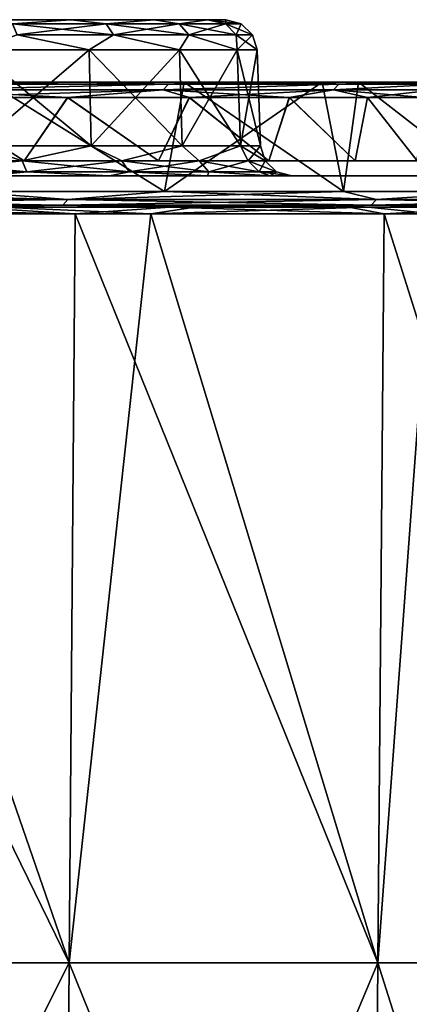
# Model space of a CAD drawing. Header units: millimetres. Extents: x -125 to 125, y -51 to 12.
# Tile 78 of 79: x 110.22 to 116.45, y -3.76 to 12. Entities that reach past the tile are written whole.
import ezdxf

# ---------------------------------------------------------------- set-up
doc = ezdxf.new("R2010")
doc.units = ezdxf.units.MM
doc.header["$LTSCALE"] = 65.185185
for name, color, linetype in [('1', 7, 'CONTINUOUS'), ('117', 7, 'CONTINUOUS'), ('118', 7, 'CONTINUOUS'), ('17', 7, 'CONTINUOUS'), ('18', 7, 'CONTINUOUS'), ('2', 7, 'CONTINUOUS'), ('3', 7, 'CONTINUOUS'), ('33', 7, 'CONTINUOUS'), ('34', 7, 'CONTINUOUS'), ('4', 7, 'CONTINUOUS'), ('67', 7, 'CONTINUOUS'), ('68', 7, 'CONTINUOUS'), ('77', 7, 'CONTINUOUS'), ('78', 7, 'CONTINUOUS'), ('79', 7, 'CONTINUOUS'), ('80', 7, 'CONTINUOUS'), ('84', 7, 'CONTINUOUS'), ('9', 7, 'CONTINUOUS')]:
    doc.layers.add(name, color=color, linetype=linetype)

msp = doc.modelspace()

# ---------------------------------------------------------------- linework, layer by layer
at = {"layer": '1', "linetype": 'CONTINUOUS'}
for points in [[(109.712, 11, 59.698), (112.847, 11, 53.535), (103.067, 11, 56.721), (109.712, 11, 59.698)], [(103.067, 11, 56.721), (112.847, 11, 53.535), (103.359, 11, 56.187), (103.067, 11, 56.721)], [(109.712, 11, -59.698), (103.359, 11, -56.187), (112.847, 11, -53.535), (109.712, 11, -59.698)], [(112.847, 11, -53.535), (103.359, 11, -56.187), (106.308, 11, -50.386), (112.847, 11, -53.535)], [(103.359, 11, 56.187), (112.847, 11, 53.535), (106.308, 11, 50.386), (103.359, 11, 56.187)], [(115.056, 11, -48.606), (112.847, 11, -53.535), (106.308, 11, -50.386), (115.056, 11, -48.606)], [(108.931, 11, -44.43), (115.056, 11, -48.606), (106.308, 11, -50.386), (108.931, 11, -44.43)], [(112.847, 11, 53.535), (115.056, 11, 48.606), (106.308, 11, 50.386), (112.847, 11, 53.535)], [(106.308, 11, 50.386), (115.056, 11, 48.606), (108.931, 11, 44.43), (106.308, 11, 50.386)], [(111.221, 11, -38.339), (115.049, 11, -40.502), (108.931, 11, -44.43), (111.221, 11, -38.339)], [(115.049, 11, -40.502), (115.056, 11, -48.606), (108.931, 11, -44.43), (115.049, 11, -40.502)], [(115.056, 11, 48.606), (115.049, 11, 40.502), (108.931, 11, 44.43), (115.056, 11, 48.606)], [(108.931, 11, 44.43), (115.049, 11, 40.502), (111.221, 11, 38.339), (108.931, 11, 44.43)], [(115.049, 11, -32.463), (115.049, 11, -40.502), (111.221, 11, -38.339), (115.049, 11, -32.463)], [(113.171, 11, -32.13), (115.049, 11, -32.463), (111.221, 11, -38.339), (113.171, 11, -32.13)], [(115.049, 11, 40.502), (115.049, 11, 32.463), (111.221, 11, 38.339), (115.049, 11, 40.502)], [(111.221, 11, 38.339), (115.049, 11, 32.463), (113.171, 11, 32.13), (111.221, 11, 38.339)], [(114.775, 11, -25.823), (115.049, 11, -32.463), (113.171, 11, -32.13), (114.775, 11, -25.823)], [(115.049, 11, 32.463), (114.775, 11, 25.823), (113.171, 11, 32.13), (115.049, 11, 32.463)], [(115.05, 11, -24.566), (115.049, 11, -32.463), (114.775, 11, -25.823), (115.05, 11, -24.566)], [(115.049, 11, 32.463), (115.05, 11, 24.566), (114.775, 11, 25.823), (115.049, 11, 32.463)], [(115.049, 11, -40.502), (115.049, 11, -32.463), (120.146, 11, -34.139), (115.049, 11, -40.502)], [(115.637, 11, -47.208), (115.049, 11, -40.502), (118.073, 11, -40.736), (115.637, 11, -47.208)], [(118.073, 11, -40.736), (115.049, 11, -40.502), (120.146, 11, -34.139), (118.073, 11, -40.736)], [(115.049, 11, -32.463), (115.05, 11, -24.566), (121.851, 11, -27.438), (115.049, 11, -32.463)], [(120.146, 11, -34.139), (115.049, 11, -32.463), (121.851, 11, -27.438), (120.146, 11, -34.139)], [(115.056, 11, -48.606), (115.049, 11, -40.502), (115.637, 11, -47.208), (115.056, 11, -48.606)], [(115.049, 11, 40.502), (120.146, 11, 34.139), (115.049, 11, 32.463), (115.049, 11, 40.502)], [(115.056, 11, 48.606), (118.073, 11, 40.736), (115.049, 11, 40.502), (115.056, 11, 48.606)], [(120.146, 11, 34.139), (121.851, 11, 27.438), (115.049, 11, 32.463), (120.146, 11, 34.139)], [(115.049, 11, 32.463), (121.851, 11, 27.438), (115.05, 11, 24.566), (115.049, 11, 32.463)], [(118.073, 11, 40.736), (120.146, 11, 34.139), (115.049, 11, 40.502), (118.073, 11, 40.736)], [(115.05, 11, -24.566), (116.027, 11, -19.436), (123.183, 11, -20.652), (115.05, 11, -24.566)], [(121.851, 11, -27.438), (115.05, 11, -24.566), (123.183, 11, -20.652), (121.851, 11, -27.438)], [(121.851, 11, 27.438), (123.183, 11, 20.652), (115.05, 11, 24.566), (121.851, 11, 27.438)], [(115.05, 11, 24.566), (123.183, 11, 20.652), (116.027, 11, 19.436), (115.05, 11, 24.566)], [(115.637, 11, 47.208), (118.073, 11, 40.736), (115.056, 11, 48.606), (115.637, 11, 47.208)], [(123.183, 11, -20.652), (116.027, 11, -19.436), (124.137, 11, -13.803), (123.183, 11, -20.652)], [(124.137, 11, -13.803), (116.027, 11, -19.436), (116.924, 11, -12.991), (124.137, 11, -13.803)], [(123.183, 11, 20.652), (124.137, 11, 13.803), (116.027, 11, 19.436), (123.183, 11, 20.652)], [(116.027, 11, 19.436), (124.137, 11, 13.803), (116.924, 11, 12.991), (116.027, 11, 19.436)]]:
    msp.add_3dface(points, dxfattribs=at)
at = {"layer": '117', "color": 1, "linetype": 'CONTINUOUS'}
for points in [[(105.156, 8.895, 67.58), (111.104, 8.895, 57.278), (105.841, 9, 66.504), (105.156, 8.895, 67.58)], [(105.841, 9, 66.504), (111.104, 8.895, 57.278), (109.403, 9, 60.465), (105.841, 9, 66.504)], [(109.403, 9, 60.465), (111.104, 8.895, 57.278), (112.621, 9, 54.235), (109.403, 9, 60.465)], [(111.104, 8.895, 57.278), (116.045, 8.895, 46.457), (112.621, 9, 54.235), (111.104, 8.895, 57.278)], [(112.621, 9, 54.235), (116.045, 8.895, 46.457), (115.485, 9, 47.835), (112.621, 9, 54.235)], [(115.485, 9, 47.835), (116.045, 8.895, 46.457), (117.985, 9, 41.285), (115.485, 9, 47.835)], [(116.045, 8.895, 46.457), (119.936, 8.895, 35.216), (117.985, 9, 41.285), (116.045, 8.895, 46.457)], [(111.011, -3.091, 57.23), (105.156, 8.895, 67.58), (105.068, -3.091, 67.523), (111.011, -3.091, 57.23)], [(111.104, 8.895, 57.278), (105.156, 8.895, 67.58), (111.011, -3.091, 57.23), (111.104, 8.895, 57.278)], [(115.948, -3.091, 46.419), (111.104, 8.895, 57.278), (111.011, -3.091, 57.23), (115.948, -3.091, 46.419)], [(116.045, 8.895, 46.457), (111.104, 8.895, 57.278), (115.948, -3.091, 46.419), (116.045, 8.895, 46.457)], [(119.835, -3.091, 35.187), (116.045, 8.895, 46.457), (115.948, -3.091, 46.419), (119.835, -3.091, 35.187)], [(119.936, 8.895, 35.216), (116.045, 8.895, 46.457), (119.835, -3.091, 35.187), (119.936, 8.895, 35.216)], [(110.918, -15.076, 57.182), (105.068, -3.091, 67.523), (104.98, -15.076, 67.467), (110.918, -15.076, 57.182)], [(111.011, -3.091, 57.23), (105.068, -3.091, 67.523), (110.918, -15.076, 57.182), (111.011, -3.091, 57.23)], [(115.851, -15.076, 46.38), (111.011, -3.091, 57.23), (110.918, -15.076, 57.182), (115.851, -15.076, 46.38)], [(115.948, -3.091, 46.419), (111.011, -3.091, 57.23), (115.851, -15.076, 46.38), (115.948, -3.091, 46.419)], [(119.735, -15.076, 35.157), (115.948, -3.091, 46.419), (115.851, -15.076, 46.38), (119.735, -15.076, 35.157)], [(119.835, -3.091, 35.187), (115.948, -3.091, 46.419), (119.735, -15.076, 35.157), (119.835, -3.091, 35.187)]]:
    msp.add_3dface(points, dxfattribs=at)
at = {"layer": '118', "color": 1, "linetype": 'CONTINUOUS'}
for points in [[(112.317, 8.895, -54.86), (106.875, 8.895, -64.827), (109.904, 9, -59.548), (112.317, 8.895, -54.86)], [(113.021, 9, -53.397), (112.317, 8.895, -54.86), (109.904, 9, -59.548), (113.021, 9, -53.397)], [(115.793, 9, -47.084), (112.317, 8.895, -54.86), (113.021, 9, -53.397), (115.793, 9, -47.084)], [(116.832, 8.895, -44.442), (112.317, 8.895, -54.86), (115.793, 9, -47.084), (116.832, 8.895, -44.442)], [(118.214, 9, -40.627), (116.832, 8.895, -44.442), (115.793, 9, -47.084), (118.214, 9, -40.627)], [(111.011, -3.091, -57.23), (105.068, -3.091, -67.523), (106.875, 8.895, -64.827), (111.011, -3.091, -57.23)], [(112.317, 8.895, -54.86), (111.011, -3.091, -57.23), (106.875, 8.895, -64.827), (112.317, 8.895, -54.86)], [(115.948, -3.091, -46.419), (111.011, -3.091, -57.23), (112.317, 8.895, -54.86), (115.948, -3.091, -46.419)], [(116.832, 8.895, -44.442), (115.948, -3.091, -46.419), (112.317, 8.895, -54.86), (116.832, 8.895, -44.442)], [(119.835, -3.091, -35.187), (115.948, -3.091, -46.419), (116.832, 8.895, -44.442), (119.835, -3.091, -35.187)], [(110.918, -15.076, -57.182), (104.98, -15.076, -67.467), (111.011, -3.091, -57.23), (110.918, -15.076, -57.182)], [(111.011, -3.091, -57.23), (104.98, -15.076, -67.467), (105.068, -3.091, -67.523), (111.011, -3.091, -57.23)], [(115.851, -15.076, -46.38), (110.918, -15.076, -57.182), (115.948, -3.091, -46.419), (115.851, -15.076, -46.38)], [(115.948, -3.091, -46.419), (110.918, -15.076, -57.182), (111.011, -3.091, -57.23), (115.948, -3.091, -46.419)], [(119.735, -15.076, -35.157), (115.851, -15.076, -46.38), (119.835, -3.091, -35.187), (119.735, -15.076, -35.157)], [(119.835, -3.091, -35.187), (115.851, -15.076, -46.38), (115.948, -3.091, -46.419), (119.835, -3.091, -35.187)]]:
    msp.add_3dface(points, dxfattribs=at)
at = {"layer": '17', "linetype": 'CONTINUOUS'}
for points in [[(109.514, 11.517, -6.198), (111.331, 11.517, -5.272), (109.53, 9.983, -6.249), (109.514, 11.517, -6.198)], [(109.53, 9.983, -6.249), (111.331, 11.517, -5.272), (111.362, 9.983, -5.316), (109.53, 9.983, -6.249)], [(111.331, 11.517, -5.272), (112.772, 11.517, -3.831), (111.362, 9.983, -5.316), (111.331, 11.517, -5.272)], [(111.362, 9.983, -5.316), (112.772, 11.517, -3.831), (112.816, 9.983, -3.862), (111.362, 9.983, -5.316)], [(112.772, 11.517, -3.831), (113.698, 11.517, -2.014), (112.816, 9.983, -3.862), (112.772, 11.517, -3.831)], [(112.816, 9.983, -3.862), (113.698, 11.517, -2.014), (113.749, 9.983, -2.03), (112.816, 9.983, -3.862)], [(113.698, 11.517, -2.014), (114.017, 11.517), (113.749, 9.983, -2.03), (113.698, 11.517, -2.014)], [(113.749, 9.983, -2.03), (114.017, 11.517), (114.07, 9.983), (113.749, 9.983, -2.03)]]:
    msp.add_3dface(points, dxfattribs=at)
at = {"layer": '18', "linetype": 'CONTINUOUS'}
for points in [[(111.362, 9.983, 5.316), (109.514, 11.517, 6.198), (109.53, 9.983, 6.249), (111.362, 9.983, 5.316)], [(111.331, 11.517, 5.272), (109.514, 11.517, 6.198), (111.362, 9.983, 5.316), (111.331, 11.517, 5.272)], [(112.816, 9.983, 3.862), (111.331, 11.517, 5.272), (111.362, 9.983, 5.316), (112.816, 9.983, 3.862)], [(112.772, 11.517, 3.831), (111.331, 11.517, 5.272), (112.816, 9.983, 3.862), (112.772, 11.517, 3.831)], [(113.749, 9.983, 2.03), (112.772, 11.517, 3.831), (112.816, 9.983, 3.862), (113.749, 9.983, 2.03)], [(113.698, 11.517, 2.014), (112.772, 11.517, 3.831), (113.749, 9.983, 2.03), (113.698, 11.517, 2.014)], [(114.07, 9.983), (113.698, 11.517, 2.014), (113.749, 9.983, 2.03), (114.07, 9.983)], [(114.07, 9.983), (114.017, 11.517), (113.698, 11.517, 2.014), (114.07, 9.983)]]:
    msp.add_3dface(points, dxfattribs=at)
at = {"layer": '2', "linetype": 'CONTINUOUS'}
for points in [[(98.615, 9.5, -28.651), (110.607, 9.5, -38.504), (110.054, 9.5, -40.056), (98.615, 9.5, -28.651)], [(98.615, 9.5, -17.191), (110.601, 9.5, -27.434), (98.615, 9.5, -28.651), (98.615, 9.5, -17.191)], [(110.601, 9.5, -27.434), (110.607, 9.5, -38.504), (98.615, 9.5, -28.651), (110.601, 9.5, -27.434)], [(98.615, 9.5, -5.73), (110.601, 9.5, -16.46), (98.615, 9.5, -17.191), (98.615, 9.5, -5.73)], [(110.054, 9.5, 40.056), (110.607, 9.5, 38.504), (98.615, 9.5, 40.111), (110.054, 9.5, 40.056)], [(110.607, 9.5, 38.504), (110.601, 9.5, 27.434), (98.615, 9.5, 28.651), (110.607, 9.5, 38.504)], [(98.615, 9.5, 40.111), (110.607, 9.5, 38.504), (98.615, 9.5, 28.651), (98.615, 9.5, 40.111)], [(110.601, 9.5, -16.46), (110.601, 9.5, -27.434), (98.615, 9.5, -17.191), (110.601, 9.5, -16.46)], [(98.615, 9.5, 5.73), (110.601, 9.5, -5.487), (98.615, 9.5, -5.73), (98.615, 9.5, 5.73)], [(110.601, 9.5, -5.487), (110.601, 9.5, -16.46), (98.615, 9.5, -5.73), (110.601, 9.5, -5.487)], [(110.601, 9.5, 5.487), (110.601, 9.5, -5.487), (98.615, 9.5, 5.73), (110.601, 9.5, 5.487)], [(98.615, 9.5, 17.191), (110.601, 9.5, 16.46), (98.615, 9.5, 5.73), (98.615, 9.5, 17.191)], [(110.601, 9.5, 16.46), (110.601, 9.5, 5.487), (98.615, 9.5, 5.73), (110.601, 9.5, 16.46)], [(98.615, 9.5, 28.651), (110.601, 9.5, 27.434), (98.615, 9.5, 17.191), (98.615, 9.5, 28.651)], [(110.601, 9.5, 27.434), (110.601, 9.5, 16.46), (98.615, 9.5, 17.191), (110.601, 9.5, 27.434)], [(112.197, 9.5, -33.589), (110.601, 9.5, -27.434), (113.96, 9.5, -27.009), (112.197, 9.5, -33.589)], [(110.607, 9.5, -38.504), (110.601, 9.5, -27.434), (112.197, 9.5, -33.589), (110.607, 9.5, -38.504)], [(115.338, 9.5, -20.337), (110.601, 9.5, -16.46), (116.325, 9.5, -13.596), (115.338, 9.5, -20.337)], [(110.607, 9.5, 38.504), (112.197, 9.5, 33.589), (110.601, 9.5, 27.434), (110.607, 9.5, 38.504)], [(112.197, 9.5, 33.589), (113.96, 9.5, 27.009), (110.601, 9.5, 27.434), (112.197, 9.5, 33.589)], [(110.601, 9.5, 27.434), (115.338, 9.5, 20.337), (110.601, 9.5, 16.46), (110.601, 9.5, 27.434)], [(113.96, 9.5, 27.009), (115.338, 9.5, 20.337), (110.601, 9.5, 27.434), (113.96, 9.5, 27.009)], [(115.338, 9.5, 20.337), (116.325, 9.5, 13.596), (110.601, 9.5, 16.46), (115.338, 9.5, 20.337)], [(110.601, 9.5, 16.46), (116.919, 9.5, 6.809), (110.601, 9.5, 5.487), (110.601, 9.5, 16.46)], [(116.325, 9.5, 13.596), (116.919, 9.5, 6.809), (110.601, 9.5, 16.46), (116.325, 9.5, 13.596)], [(110.601, 9.5, -5.487), (117.117, 9.5), (116.919, 9.5, -6.809), (110.601, 9.5, -5.487)], [(110.601, 9.5, 5.487), (117.117, 9.5), (110.601, 9.5, -5.487), (110.601, 9.5, 5.487)], [(116.919, 9.5, 6.809), (117.117, 9.5), (110.601, 9.5, 5.487), (116.919, 9.5, 6.809)], [(113.96, 9.5, -27.009), (110.601, 9.5, -16.46), (115.338, 9.5, -20.337), (113.96, 9.5, -27.009)], [(110.601, 9.5, -27.434), (110.601, 9.5, -16.46), (113.96, 9.5, -27.009), (110.601, 9.5, -27.434)], [(116.325, 9.5, -13.596), (110.601, 9.5, -5.487), (116.919, 9.5, -6.809), (116.325, 9.5, -13.596)], [(110.601, 9.5, -16.46), (110.601, 9.5, -5.487), (116.325, 9.5, -13.596), (110.601, 9.5, -16.46)]]:
    msp.add_3dface(points, dxfattribs=at)
at = {"layer": '3', "linetype": 'CONTINUOUS'}
for points in [[(109.317, 9.25, -60.418), (109.712, 11, -59.698), (112.533, 9.25, -54.193), (109.317, 9.25, -60.418)], [(109.712, 11, -59.698), (112.847, 11, -53.535), (112.533, 9.25, -54.193), (109.712, 11, -59.698)], [(112.847, 11, -53.535), (115.056, 11, -48.606), (112.533, 9.25, -54.193), (112.847, 11, -53.535)], [(112.533, 9.25, -54.193), (115.056, 11, -48.606), (115.395, 9.25, -47.798), (112.533, 9.25, -54.193)], [(115.056, 11, -48.606), (115.637, 11, -47.208), (115.395, 9.25, -47.798), (115.056, 11, -48.606)], [(115.395, 9.25, -47.798), (115.637, 11, -47.208), (117.893, 9.25, -41.253), (115.395, 9.25, -47.798)], [(115.637, 11, -47.208), (118.073, 11, -40.736), (117.893, 9.25, -41.253), (115.637, 11, -47.208)]]:
    msp.add_3dface(points, dxfattribs=at)
at = {"layer": '33', "linetype": 'CONTINUOUS'}
for points in [[(110.289, 9.743, -40.142), (108.701, 10.757, -44.333), (107.768, 9.743, -46.487), (110.289, 9.743, -40.142)], [(110.985, 10.757, -38.258), (108.701, 10.757, -44.333), (110.289, 9.743, -40.142), (110.985, 10.757, -38.258)], [(112.436, 9.743, -33.661), (110.985, 10.757, -38.258), (110.289, 9.743, -40.142), (112.436, 9.743, -33.661)], [(112.93, 10.757, -32.065), (110.985, 10.757, -38.258), (112.436, 9.743, -33.661), (112.93, 10.757, -32.065)], [(114.203, 9.743, -27.067), (112.93, 10.757, -32.065), (112.436, 9.743, -33.661), (114.203, 9.743, -27.067)], [(114.529, 10.757, -25.774), (112.93, 10.757, -32.065), (114.203, 9.743, -27.067), (114.529, 10.757, -25.774)], [(115.584, 9.743, -20.381), (114.529, 10.757, -25.774), (114.203, 9.743, -27.067), (115.584, 9.743, -20.381)], [(115.779, 10.757, -19.404), (114.529, 10.757, -25.774), (115.584, 9.743, -20.381), (115.779, 10.757, -19.404)], [(116.574, 9.743, -13.625), (115.779, 10.757, -19.404), (115.584, 9.743, -20.381), (116.574, 9.743, -13.625)], [(116.674, 10.757, -12.975), (115.779, 10.757, -19.404), (116.574, 9.743, -13.625), (116.674, 10.757, -12.975)]]:
    msp.add_3dface(points, dxfattribs=at)
at = {"layer": '34', "linetype": 'CONTINUOUS'}
for points in [[(110.289, 9.743, 40.142), (107.768, 9.743, 46.487), (108.703, 10.757, 44.328), (110.289, 9.743, 40.142)], [(110.987, 10.757, 38.251), (110.289, 9.743, 40.142), (108.703, 10.757, 44.328), (110.987, 10.757, 38.251)], [(112.436, 9.743, 33.661), (110.289, 9.743, 40.142), (110.987, 10.757, 38.251), (112.436, 9.743, 33.661)], [(112.932, 10.757, 32.057), (112.436, 9.743, 33.661), (110.987, 10.757, 38.251), (112.932, 10.757, 32.057)], [(114.203, 9.743, 27.067), (112.436, 9.743, 33.661), (112.932, 10.757, 32.057), (114.203, 9.743, 27.067)], [(114.531, 10.757, 25.765), (114.203, 9.743, 27.067), (112.932, 10.757, 32.057), (114.531, 10.757, 25.765)], [(115.584, 9.743, 20.381), (114.203, 9.743, 27.067), (114.531, 10.757, 25.765), (115.584, 9.743, 20.381)], [(115.78, 10.757, 19.395), (115.584, 9.743, 20.381), (114.531, 10.757, 25.765), (115.78, 10.757, 19.395)], [(116.574, 9.743, 13.625), (115.584, 9.743, 20.381), (115.78, 10.757, 19.395), (116.574, 9.743, 13.625)], [(116.676, 10.757, 12.965), (116.574, 9.743, 13.625), (115.78, 10.757, 19.395), (116.676, 10.757, 12.965)]]:
    msp.add_3dface(points, dxfattribs=at)
at = {"layer": '4', "linetype": 'CONTINUOUS'}
for points in [[(112.533, 9.25, 54.193), (109.712, 11, 59.698), (109.317, 9.25, 60.418), (112.533, 9.25, 54.193)], [(112.847, 11, 53.535), (109.712, 11, 59.698), (112.533, 9.25, 54.193), (112.847, 11, 53.535)], [(115.395, 9.25, 47.798), (112.847, 11, 53.535), (112.533, 9.25, 54.193), (115.395, 9.25, 47.798)], [(115.056, 11, 48.606), (112.847, 11, 53.535), (115.395, 9.25, 47.798), (115.056, 11, 48.606)], [(115.637, 11, 47.208), (115.056, 11, 48.606), (115.395, 9.25, 47.798), (115.637, 11, 47.208)], [(117.893, 9.25, 41.253), (115.637, 11, 47.208), (115.395, 9.25, 47.798), (117.893, 9.25, 41.253)], [(118.073, 11, 40.736), (115.637, 11, 47.208), (117.893, 9.25, 41.253), (118.073, 11, 40.736)]]:
    msp.add_3dface(points, dxfattribs=at)
at = {"layer": '67', "linetype": 'CONTINUOUS'}
for points in [[(109.359, 12, -5.723), (111.037, 12, -4.868), (110.101, 11.936, -5.696), (109.359, 12, -5.723)], [(110.101, 11.936, -5.696), (111.037, 12, -4.868), (111.601, 11.936, -4.732), (110.101, 11.936, -5.696)], [(111.037, 12, -4.868), (112.368, 12, -3.537), (111.601, 11.936, -4.732), (111.037, 12, -4.868)], [(111.601, 11.936, -4.732), (112.368, 12, -3.537), (112.768, 11.936, -3.385), (111.601, 11.936, -4.732)], [(112.368, 12, -3.537), (113.223, 12, -1.859), (112.768, 11.936, -3.385), (112.368, 12, -3.537)], [(112.768, 11.936, -3.385), (113.223, 12, -1.859), (113.508, 11.936, -1.764), (112.768, 11.936, -3.385)], [(113.223, 12, -1.859), (113.517, 12), (113.508, 11.936, -1.764), (113.223, 12, -1.859)], [(113.508, 11.936, -1.764), (113.517, 12), (113.762, 11.936), (113.508, 11.936, -1.764)], [(110.101, 11.936, -5.696), (111.601, 11.936, -4.732), (110.177, 11.76, -5.862), (110.101, 11.936, -5.696)], [(110.177, 11.76, -5.862), (111.601, 11.936, -4.732), (111.72, 11.76, -4.87), (110.177, 11.76, -5.862)], [(111.601, 11.936, -4.732), (112.768, 11.936, -3.385), (111.72, 11.76, -4.87), (111.601, 11.936, -4.732)], [(111.72, 11.76, -4.87), (112.768, 11.936, -3.385), (112.921, 11.76, -3.484), (111.72, 11.76, -4.87)], [(112.768, 11.936, -3.385), (113.508, 11.936, -1.764), (112.921, 11.76, -3.484), (112.768, 11.936, -3.385)], [(112.921, 11.76, -3.484), (113.508, 11.936, -1.764), (113.683, 11.76, -1.816), (112.921, 11.76, -3.484)], [(113.508, 11.936, -1.764), (113.762, 11.936), (113.683, 11.76, -1.816), (113.508, 11.936, -1.764)], [(113.683, 11.76, -1.816), (113.762, 11.936), (113.944, 11.76), (113.683, 11.76, -1.816)], [(111.331, 11.517, -5.272), (109.514, 11.517, -6.198), (110.177, 11.76, -5.862), (111.331, 11.517, -5.272)], [(111.331, 11.517, -5.272), (110.177, 11.76, -5.862), (111.72, 11.76, -4.87), (111.331, 11.517, -5.272)], [(112.772, 11.517, -3.831), (111.331, 11.517, -5.272), (111.72, 11.76, -4.87), (112.772, 11.517, -3.831)], [(112.772, 11.517, -3.831), (111.72, 11.76, -4.87), (112.921, 11.76, -3.484), (112.772, 11.517, -3.831)], [(113.698, 11.517, -2.014), (112.772, 11.517, -3.831), (112.921, 11.76, -3.484), (113.698, 11.517, -2.014)], [(113.698, 11.517, -2.014), (112.921, 11.76, -3.484), (113.683, 11.76, -1.816), (113.698, 11.517, -2.014)], [(113.698, 11.517, -2.014), (113.683, 11.76, -1.816), (113.944, 11.76), (113.698, 11.517, -2.014)], [(114.017, 11.517), (113.698, 11.517, -2.014), (113.944, 11.76), (114.017, 11.517)]]:
    msp.add_3dface(points, dxfattribs=at)
at = {"layer": '68', "linetype": 'CONTINUOUS'}
for points in [[(111.037, 12, 4.868), (109.549, 12, 5.658), (110.101, 11.936, 5.696), (111.037, 12, 4.868)], [(111.601, 11.936, 4.732), (111.037, 12, 4.868), (110.101, 11.936, 5.696), (111.601, 11.936, 4.732)], [(112.368, 12, 3.537), (111.037, 12, 4.868), (111.601, 11.936, 4.732), (112.368, 12, 3.537)], [(112.768, 11.936, 3.385), (112.368, 12, 3.537), (111.601, 11.936, 4.732), (112.768, 11.936, 3.385)], [(113.223, 12, 1.859), (112.368, 12, 3.537), (112.768, 11.936, 3.385), (113.223, 12, 1.859)], [(113.508, 11.936, 1.764), (113.223, 12, 1.859), (112.768, 11.936, 3.385), (113.508, 11.936, 1.764)], [(113.762, 11.936), (113.223, 12, 1.859), (113.508, 11.936, 1.764), (113.762, 11.936)], [(113.517, 12), (113.223, 12, 1.859), (113.762, 11.936), (113.517, 12)], [(111.72, 11.76, 4.87), (110.101, 11.936, 5.696), (110.177, 11.76, 5.862), (111.72, 11.76, 4.87)], [(111.601, 11.936, 4.732), (110.101, 11.936, 5.696), (111.72, 11.76, 4.87), (111.601, 11.936, 4.732)], [(112.921, 11.76, 3.484), (111.601, 11.936, 4.732), (111.72, 11.76, 4.87), (112.921, 11.76, 3.484)], [(112.768, 11.936, 3.385), (111.601, 11.936, 4.732), (112.921, 11.76, 3.484), (112.768, 11.936, 3.385)], [(113.508, 11.936, 1.764), (112.768, 11.936, 3.385), (113.683, 11.76, 1.816), (113.508, 11.936, 1.764)], [(113.683, 11.76, 1.816), (112.768, 11.936, 3.385), (112.921, 11.76, 3.484), (113.683, 11.76, 1.816)], [(113.944, 11.76), (113.762, 11.936), (113.508, 11.936, 1.764), (113.944, 11.76)], [(113.944, 11.76), (113.508, 11.936, 1.764), (113.683, 11.76, 1.816), (113.944, 11.76)], [(109.514, 11.517, 6.198), (111.331, 11.517, 5.272), (110.177, 11.76, 5.862), (109.514, 11.517, 6.198)], [(111.331, 11.517, 5.272), (111.72, 11.76, 4.87), (110.177, 11.76, 5.862), (111.331, 11.517, 5.272)], [(111.331, 11.517, 5.272), (112.772, 11.517, 3.831), (111.72, 11.76, 4.87), (111.331, 11.517, 5.272)], [(112.772, 11.517, 3.831), (112.921, 11.76, 3.484), (111.72, 11.76, 4.87), (112.772, 11.517, 3.831)], [(112.772, 11.517, 3.831), (113.698, 11.517, 2.014), (112.921, 11.76, 3.484), (112.772, 11.517, 3.831)], [(113.698, 11.517, 2.014), (113.683, 11.76, 1.816), (112.921, 11.76, 3.484), (113.698, 11.517, 2.014)], [(114.017, 11.517), (113.944, 11.76), (113.683, 11.76, 1.816), (114.017, 11.517)], [(113.698, 11.517, 2.014), (114.017, 11.517), (113.683, 11.76, 1.816), (113.698, 11.517, 2.014)]]:
    msp.add_3dface(points, dxfattribs=at)
at = {"layer": '77', "linetype": 'CONTINUOUS'}
for points in [[(109.53, 9.983, 6.249), (108.445, 9.74, 6.575), (110.26, 9.74, 6.043), (109.53, 9.983, 6.249)], [(111.362, 9.983, 5.316), (109.53, 9.983, 6.249), (110.26, 9.74, 6.043), (111.362, 9.983, 5.316)], [(111.362, 9.983, 5.316), (110.26, 9.74, 6.043), (111.85, 9.74, 5.02), (111.362, 9.983, 5.316)], [(112.816, 9.983, 3.862), (111.362, 9.983, 5.316), (111.85, 9.74, 5.02), (112.816, 9.983, 3.862)], [(112.816, 9.983, 3.862), (111.85, 9.74, 5.02), (113.089, 9.74, 3.592), (112.816, 9.983, 3.862)], [(113.749, 9.983, 2.03), (112.816, 9.983, 3.862), (113.089, 9.74, 3.592), (113.749, 9.983, 2.03)], [(113.749, 9.983, 2.03), (113.089, 9.74, 3.592), (113.874, 9.74, 1.872), (113.749, 9.983, 2.03)], [(113.749, 9.983, 2.03), (113.874, 9.74, 1.872), (114.143, 9.74), (113.749, 9.983, 2.03)], [(114.07, 9.983), (113.749, 9.983, 2.03), (114.143, 9.74), (114.07, 9.983)], [(108.471, 9.564, 6.756), (110.335, 9.564, 6.209), (108.445, 9.74, 6.575), (108.471, 9.564, 6.756)], [(108.445, 9.74, 6.575), (110.335, 9.564, 6.209), (110.26, 9.74, 6.043), (108.445, 9.74, 6.575)], [(110.335, 9.564, 6.209), (111.97, 9.564, 5.158), (110.26, 9.74, 6.043), (110.335, 9.564, 6.209)], [(110.26, 9.74, 6.043), (111.97, 9.564, 5.158), (111.85, 9.74, 5.02), (110.26, 9.74, 6.043)], [(111.97, 9.564, 5.158), (113.242, 9.564, 3.69), (111.85, 9.74, 5.02), (111.97, 9.564, 5.158)], [(111.85, 9.74, 5.02), (113.242, 9.564, 3.69), (113.089, 9.74, 3.592), (111.85, 9.74, 5.02)], [(113.242, 9.564, 3.69), (114.049, 9.564, 1.923), (113.089, 9.74, 3.592), (113.242, 9.564, 3.69)], [(113.089, 9.74, 3.592), (114.049, 9.564, 1.923), (113.874, 9.74, 1.872), (113.089, 9.74, 3.592)], [(114.049, 9.564, 1.923), (114.325, 9.564), (113.874, 9.74, 1.872), (114.049, 9.564, 1.923)], [(113.874, 9.74, 1.872), (114.325, 9.564), (114.143, 9.74), (113.874, 9.74, 1.872)], [(110.335, 9.564, 6.209), (108.471, 9.564, 6.756), (109.685, 9.5, 6.724), (110.335, 9.564, 6.209)], [(111.656, 9.5, 5.72), (110.335, 9.564, 6.209), (109.685, 9.5, 6.724), (111.656, 9.5, 5.72)], [(111.97, 9.564, 5.158), (110.335, 9.564, 6.209), (111.656, 9.5, 5.72), (111.97, 9.564, 5.158)], [(113.22, 9.5, 4.156), (111.97, 9.564, 5.158), (111.656, 9.5, 5.72), (113.22, 9.5, 4.156)], [(113.242, 9.564, 3.69), (111.97, 9.564, 5.158), (113.22, 9.5, 4.156), (113.242, 9.564, 3.69)], [(114.224, 9.5, 2.185), (113.242, 9.564, 3.69), (113.22, 9.5, 4.156), (114.224, 9.5, 2.185)], [(114.049, 9.564, 1.923), (113.242, 9.564, 3.69), (114.224, 9.5, 2.185), (114.049, 9.564, 1.923)], [(114.325, 9.564), (114.049, 9.564, 1.923), (114.57, 9.5), (114.325, 9.564)], [(114.57, 9.5), (114.049, 9.564, 1.923), (114.224, 9.5, 2.185), (114.57, 9.5)]]:
    msp.add_3dface(points, dxfattribs=at)
at = {"layer": '78', "linetype": 'CONTINUOUS'}
for points in [[(109.53, 9.983, -6.249), (110.26, 9.74, -6.043), (108.445, 9.74, -6.575), (109.53, 9.983, -6.249)], [(109.53, 9.983, -6.249), (111.362, 9.983, -5.316), (110.26, 9.74, -6.043), (109.53, 9.983, -6.249)], [(111.362, 9.983, -5.316), (111.85, 9.74, -5.02), (110.26, 9.74, -6.043), (111.362, 9.983, -5.316)], [(111.362, 9.983, -5.316), (112.816, 9.983, -3.862), (111.85, 9.74, -5.02), (111.362, 9.983, -5.316)], [(112.816, 9.983, -3.862), (113.089, 9.74, -3.592), (111.85, 9.74, -5.02), (112.816, 9.983, -3.862)], [(112.816, 9.983, -3.862), (113.749, 9.983, -2.03), (113.089, 9.74, -3.592), (112.816, 9.983, -3.862)], [(113.749, 9.983, -2.03), (113.874, 9.74, -1.872), (113.089, 9.74, -3.592), (113.749, 9.983, -2.03)], [(113.749, 9.983, -2.03), (114.07, 9.983), (113.874, 9.74, -1.872), (113.749, 9.983, -2.03)], [(114.07, 9.983), (114.143, 9.74), (113.874, 9.74, -1.872), (114.07, 9.983)], [(110.26, 9.74, -6.043), (108.471, 9.564, -6.756), (108.445, 9.74, -6.575), (110.26, 9.74, -6.043)], [(110.335, 9.564, -6.209), (108.471, 9.564, -6.756), (110.26, 9.74, -6.043), (110.335, 9.564, -6.209)], [(111.85, 9.74, -5.02), (110.335, 9.564, -6.209), (110.26, 9.74, -6.043), (111.85, 9.74, -5.02)], [(111.97, 9.564, -5.158), (110.335, 9.564, -6.209), (111.85, 9.74, -5.02), (111.97, 9.564, -5.158)], [(113.089, 9.74, -3.592), (111.97, 9.564, -5.158), (111.85, 9.74, -5.02), (113.089, 9.74, -3.592)], [(113.242, 9.564, -3.69), (111.97, 9.564, -5.158), (113.089, 9.74, -3.592), (113.242, 9.564, -3.69)], [(113.874, 9.74, -1.872), (113.242, 9.564, -3.69), (113.089, 9.74, -3.592), (113.874, 9.74, -1.872)], [(114.049, 9.564, -1.923), (113.242, 9.564, -3.69), (113.874, 9.74, -1.872), (114.049, 9.564, -1.923)], [(114.143, 9.74), (114.049, 9.564, -1.923), (113.874, 9.74, -1.872), (114.143, 9.74)], [(114.143, 9.74), (114.325, 9.564), (114.049, 9.564, -1.923), (114.143, 9.74)], [(108.471, 9.564, -6.756), (110.335, 9.564, -6.209), (109.685, 9.5, -6.724), (108.471, 9.564, -6.756)], [(109.685, 9.5, -6.724), (110.335, 9.564, -6.209), (111.656, 9.5, -5.72), (109.685, 9.5, -6.724)], [(110.335, 9.564, -6.209), (111.97, 9.564, -5.158), (111.656, 9.5, -5.72), (110.335, 9.564, -6.209)], [(111.656, 9.5, -5.72), (111.97, 9.564, -5.158), (113.22, 9.5, -4.156), (111.656, 9.5, -5.72)], [(111.97, 9.564, -5.158), (113.242, 9.564, -3.69), (113.22, 9.5, -4.156), (111.97, 9.564, -5.158)], [(113.22, 9.5, -4.156), (113.242, 9.564, -3.69), (114.224, 9.5, -2.185), (113.22, 9.5, -4.156)], [(113.242, 9.564, -3.69), (114.049, 9.564, -1.923), (114.224, 9.5, -2.185), (113.242, 9.564, -3.69)], [(114.049, 9.564, -1.923), (114.325, 9.564), (114.224, 9.5, -2.185), (114.049, 9.564, -1.923)], [(114.325, 9.564), (114.57, 9.5), (114.224, 9.5, -2.185), (114.325, 9.564)]]:
    msp.add_3dface(points, dxfattribs=at)
at = {"layer": '79', "linetype": 'CONTINUOUS'}
for points in [[(110.988, 9.125, 57.218), (105.758, 9.25, 66.452), (105.046, 9.125, 67.509), (110.988, 9.125, 57.218)], [(109.317, 9.25, 60.418), (105.758, 9.25, 66.452), (110.988, 9.125, 57.218), (109.317, 9.25, 60.418)], [(112.533, 9.25, 54.193), (109.317, 9.25, 60.418), (110.988, 9.125, 57.218), (112.533, 9.25, 54.193)], [(115.924, 9.125, 46.409), (112.533, 9.25, 54.193), (110.988, 9.125, 57.218), (115.924, 9.125, 46.409)], [(115.395, 9.25, 47.798), (112.533, 9.25, 54.193), (115.924, 9.125, 46.409), (115.395, 9.25, 47.798)], [(117.893, 9.25, 41.253), (115.395, 9.25, 47.798), (115.924, 9.125, 46.409), (117.893, 9.25, 41.253)], [(119.811, 9.125, 35.18), (117.893, 9.25, 41.253), (115.924, 9.125, 46.409), (119.811, 9.125, 35.18)], [(110.906, 9.033, 57.176), (105.046, 9.125, 67.509), (104.969, 9.033, 67.46), (110.906, 9.033, 57.176)], [(110.906, 9.033, 57.176), (104.969, 9.033, 67.46), (109.099, 9, 60.296), (110.906, 9.033, 57.176)], [(110.988, 9.125, 57.218), (105.046, 9.125, 67.509), (110.906, 9.033, 57.176), (110.988, 9.125, 57.218)], [(112.308, 9, 54.084), (110.906, 9.033, 57.176), (109.099, 9, 60.296), (112.308, 9, 54.084)], [(115.839, 9.033, 46.375), (110.988, 9.125, 57.218), (110.906, 9.033, 57.176), (115.839, 9.033, 46.375)], [(115.839, 9.033, 46.375), (110.906, 9.033, 57.176), (115.164, 9, 47.702), (115.839, 9.033, 46.375)], [(115.164, 9, 47.702), (110.906, 9.033, 57.176), (112.308, 9, 54.084), (115.164, 9, 47.702)], [(115.924, 9.125, 46.409), (110.988, 9.125, 57.218), (115.839, 9.033, 46.375), (115.924, 9.125, 46.409)], [(117.657, 9, 41.17), (115.839, 9.033, 46.375), (115.164, 9, 47.702), (117.657, 9, 41.17)], [(119.723, 9.033, 35.154), (115.924, 9.125, 46.409), (115.839, 9.033, 46.375), (119.723, 9.033, 35.154)], [(119.723, 9.033, 35.154), (115.839, 9.033, 46.375), (117.657, 9, 41.17), (119.723, 9.033, 35.154)], [(119.811, 9.125, 35.18), (115.924, 9.125, 46.409), (119.723, 9.033, 35.154), (119.811, 9.125, 35.18)]]:
    msp.add_3dface(points, dxfattribs=at)
at = {"layer": '80', "linetype": 'CONTINUOUS'}
for points in [[(105.046, 9.125, -67.509), (109.317, 9.25, -60.418), (110.988, 9.125, -57.218), (105.046, 9.125, -67.509)], [(109.317, 9.25, -60.418), (112.533, 9.25, -54.193), (110.988, 9.125, -57.218), (109.317, 9.25, -60.418)], [(110.988, 9.125, -57.218), (115.395, 9.25, -47.798), (115.924, 9.125, -46.409), (110.988, 9.125, -57.218)], [(112.533, 9.25, -54.193), (115.395, 9.25, -47.798), (110.988, 9.125, -57.218), (112.533, 9.25, -54.193)], [(115.395, 9.25, -47.798), (117.893, 9.25, -41.253), (115.924, 9.125, -46.409), (115.395, 9.25, -47.798)], [(115.924, 9.125, -46.409), (117.893, 9.25, -41.253), (119.811, 9.125, -35.18), (115.924, 9.125, -46.409)], [(104.969, 9.033, -67.46), (110.988, 9.125, -57.218), (110.906, 9.033, -57.176), (104.969, 9.033, -67.46)], [(105.046, 9.125, -67.509), (110.988, 9.125, -57.218), (104.969, 9.033, -67.46), (105.046, 9.125, -67.509)], [(104.969, 9.033, -67.46), (110.906, 9.033, -57.176), (105.546, 9, -66.319), (104.969, 9.033, -67.46)], [(105.546, 9, -66.319), (110.906, 9.033, -57.176), (109.099, 9, -60.296), (105.546, 9, -66.319)], [(109.099, 9, -60.296), (110.906, 9.033, -57.176), (112.308, 9, -54.084), (109.099, 9, -60.296)], [(110.906, 9.033, -57.176), (115.924, 9.125, -46.409), (115.839, 9.033, -46.375), (110.906, 9.033, -57.176)], [(110.988, 9.125, -57.218), (115.924, 9.125, -46.409), (110.906, 9.033, -57.176), (110.988, 9.125, -57.218)], [(110.906, 9.033, -57.176), (115.839, 9.033, -46.375), (112.308, 9, -54.084), (110.906, 9.033, -57.176)], [(112.308, 9, -54.084), (115.839, 9.033, -46.375), (115.164, 9, -47.702), (112.308, 9, -54.084)], [(115.164, 9, -47.702), (115.839, 9.033, -46.375), (117.657, 9, -41.17), (115.164, 9, -47.702)], [(115.839, 9.033, -46.375), (119.811, 9.125, -35.18), (119.723, 9.033, -35.154), (115.839, 9.033, -46.375)], [(115.924, 9.125, -46.409), (119.811, 9.125, -35.18), (115.839, 9.033, -46.375), (115.924, 9.125, -46.409)], [(115.839, 9.033, -46.375), (119.723, 9.033, -35.154), (117.657, 9, -41.17), (115.839, 9.033, -46.375)]]:
    msp.add_3dface(points, dxfattribs=at)
at = {"layer": '84', "linetype": 'CONTINUOUS'}
for points in [[(108.701, 10.757, -44.333), (110.985, 10.757, -38.258), (108.735, 10.879, -44.343), (108.701, 10.757, -44.333)], [(110.987, 10.757, 38.251), (108.703, 10.757, 44.328), (112.512, 10.879, 33.626), (110.987, 10.757, 38.251)], [(112.512, 10.879, 33.626), (108.703, 10.757, 44.328), (108.735, 10.879, 44.343), (112.512, 10.879, 33.626)], [(108.818, 10.968, -44.381), (108.735, 10.879, -44.343), (112.598, 10.968, -33.655), (108.818, 10.968, -44.381)], [(108.735, 10.879, -44.343), (112.512, 10.879, -33.626), (112.598, 10.968, -33.655), (108.735, 10.879, -44.343)], [(112.598, 10.968, 33.655), (108.735, 10.879, 44.343), (108.818, 10.968, 44.381), (112.598, 10.968, 33.655)], [(112.512, 10.879, 33.626), (108.735, 10.879, 44.343), (112.598, 10.968, 33.655), (112.512, 10.879, 33.626)], [(108.735, 10.879, -44.343), (110.985, 10.757, -38.258), (112.512, 10.879, -33.626), (108.735, 10.879, -44.343)], [(111.221, 11, -38.339), (108.931, 11, -44.43), (108.818, 10.968, -44.381), (111.221, 11, -38.339)], [(111.221, 11, -38.339), (108.818, 10.968, -44.381), (112.598, 10.968, -33.655), (111.221, 11, -38.339)], [(111.221, 11, 38.339), (112.598, 10.968, 33.655), (108.818, 10.968, 44.381), (111.221, 11, 38.339)], [(108.931, 11, 44.43), (111.221, 11, 38.339), (108.818, 10.968, 44.381), (108.931, 11, 44.43)], [(110.985, 10.757, -38.258), (112.93, 10.757, -32.065), (112.512, 10.879, -33.626), (110.985, 10.757, -38.258)], [(112.932, 10.757, 32.057), (110.987, 10.757, 38.251), (112.512, 10.879, 33.626), (112.932, 10.757, 32.057)], [(113.171, 11, -32.13), (111.221, 11, -38.339), (112.598, 10.968, -33.655), (113.171, 11, -32.13)], [(111.221, 11, 38.339), (113.171, 11, 32.13), (112.598, 10.968, 33.655), (111.221, 11, 38.339)], [(112.512, 10.879, -33.626), (115.235, 10.879, -22.594), (115.324, 10.968, -22.613), (112.512, 10.879, -33.626)], [(112.598, 10.968, -33.655), (112.512, 10.879, -33.626), (115.324, 10.968, -22.613), (112.598, 10.968, -33.655)], [(115.324, 10.968, 22.613), (112.512, 10.879, 33.626), (112.598, 10.968, 33.655), (115.324, 10.968, 22.613)], [(115.235, 10.879, 22.594), (112.512, 10.879, 33.626), (115.324, 10.968, 22.613), (115.235, 10.879, 22.594)], [(112.512, 10.879, -33.626), (114.529, 10.757, -25.774), (115.235, 10.879, -22.594), (112.512, 10.879, -33.626)], [(115.235, 10.879, 22.594), (112.932, 10.757, 32.057), (112.512, 10.879, 33.626), (115.235, 10.879, 22.594)], [(112.93, 10.757, -32.065), (114.529, 10.757, -25.774), (112.512, 10.879, -33.626), (112.93, 10.757, -32.065)], [(113.171, 11, -32.13), (112.598, 10.968, -33.655), (115.324, 10.968, -22.613), (113.171, 11, -32.13)], [(113.171, 11, 32.13), (114.775, 11, 25.823), (112.598, 10.968, 33.655), (113.171, 11, 32.13)], [(115.05, 11, 24.566), (115.324, 10.968, 22.613), (112.598, 10.968, 33.655), (115.05, 11, 24.566)], [(114.775, 11, 25.823), (115.05, 11, 24.566), (112.598, 10.968, 33.655), (114.775, 11, 25.823)], [(114.531, 10.757, 25.765), (112.932, 10.757, 32.057), (115.235, 10.879, 22.594), (114.531, 10.757, 25.765)], [(114.775, 11, -25.823), (113.171, 11, -32.13), (115.324, 10.968, -22.613), (114.775, 11, -25.823)], [(114.529, 10.757, -25.774), (115.779, 10.757, -19.404), (115.235, 10.879, -22.594), (114.529, 10.757, -25.774)], [(115.78, 10.757, 19.395), (114.531, 10.757, 25.765), (115.235, 10.879, 22.594), (115.78, 10.757, 19.395)], [(115.05, 11, -24.566), (114.775, 11, -25.823), (115.324, 10.968, -22.613), (115.05, 11, -24.566)], [(116.027, 11, -19.436), (115.05, 11, -24.566), (115.324, 10.968, -22.613), (116.027, 11, -19.436)], [(115.05, 11, 24.566), (116.027, 11, 19.436), (115.324, 10.968, 22.613), (115.05, 11, 24.566)], [(115.235, 10.879, -22.594), (116.879, 10.879, -11.35), (116.97, 10.968, -11.36), (115.235, 10.879, -22.594)], [(115.324, 10.968, -22.613), (115.235, 10.879, -22.594), (116.97, 10.968, -11.36), (115.324, 10.968, -22.613)], [(116.97, 10.968, 11.36), (115.235, 10.879, 22.594), (115.324, 10.968, 22.613), (116.97, 10.968, 11.36)], [(116.879, 10.879, 11.35), (115.235, 10.879, 22.594), (116.97, 10.968, 11.36), (116.879, 10.879, 11.35)], [(116.879, 10.879, 11.35), (115.78, 10.757, 19.395), (115.235, 10.879, 22.594), (116.879, 10.879, 11.35)], [(115.235, 10.879, -22.594), (116.674, 10.757, -12.975), (116.879, 10.879, -11.35), (115.235, 10.879, -22.594)], [(115.779, 10.757, -19.404), (116.674, 10.757, -12.975), (115.235, 10.879, -22.594), (115.779, 10.757, -19.404)], [(116.027, 11, -19.436), (115.324, 10.968, -22.613), (116.97, 10.968, -11.36), (116.027, 11, -19.436)], [(116.924, 11, 12.991), (116.97, 10.968, 11.36), (115.324, 10.968, 22.613), (116.924, 11, 12.991)], [(116.027, 11, 19.436), (116.924, 11, 12.991), (115.324, 10.968, 22.613), (116.027, 11, 19.436)], [(116.676, 10.757, 12.965), (115.78, 10.757, 19.395), (116.879, 10.879, 11.35), (116.676, 10.757, 12.965)], [(116.924, 11, -12.991), (116.027, 11, -19.436), (116.97, 10.968, -11.36), (116.924, 11, -12.991)]]:
    msp.add_3dface(points, dxfattribs=at)
at = {"layer": '9', "linetype": 'CONTINUOUS'}
for points in [[(111.037, 12, 4.868), (109.359, 12, -5.723), (109.549, 12, 5.658), (111.037, 12, 4.868)], [(111.037, 12, -4.868), (109.359, 12, -5.723), (111.037, 12, 4.868), (111.037, 12, -4.868)], [(112.368, 12, -3.537), (111.037, 12, -4.868), (112.368, 12, 3.537), (112.368, 12, -3.537)], [(112.368, 12, 3.537), (111.037, 12, -4.868), (111.037, 12, 4.868), (112.368, 12, 3.537)], [(113.223, 12, 1.859), (112.368, 12, -3.537), (112.368, 12, 3.537), (113.223, 12, 1.859)], [(113.223, 12, -1.859), (112.368, 12, -3.537), (113.223, 12, 1.859), (113.223, 12, -1.859)], [(113.517, 12), (113.223, 12, -1.859), (113.223, 12, 1.859), (113.517, 12)]]:
    msp.add_3dface(points, dxfattribs=at)

doc.saveas('drawing.dxf')
